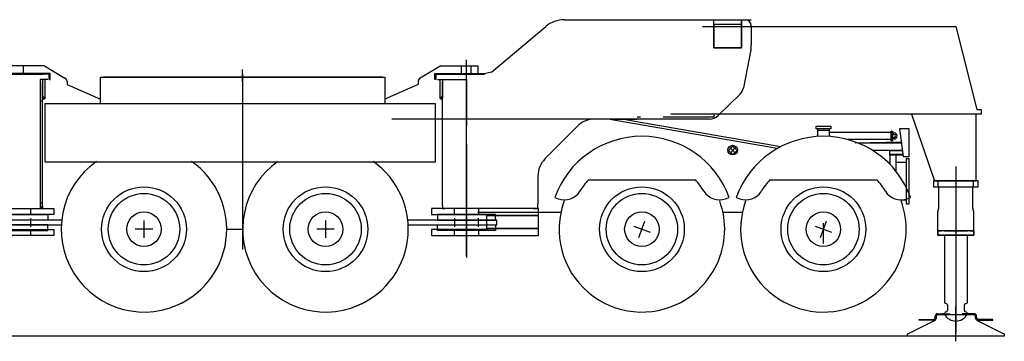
# Model space of a CAD drawing. Extents: x 8778 to 74498, y 1601 to 45347.
# Tile 10 of 52: x 18158 to 26295, y 27299 to 29954. Entities that reach past the tile are written whole.
import ezdxf

# ---------------------------------------------------------------- set-up
doc = ezdxf.new("R2010")
doc.units = 0
doc.header["$LTSCALE"] = 50
doc.header["$MEASUREMENT"] = 0
doc.linetypes.add('CENTER', pattern=[50.5, 30, -9, 2.5, -9])
doc.linetypes.add('HIDDEN', pattern=[12.6, 8.4, -4.2])
doc.layers.get('0').update_dxf_attribs({"linetype": 'CONTINUOUS'})
doc.layers.add('11', color=251, linetype='CONTINUOUS')
doc.layers.add('5', color=94, linetype='CONTINUOUS')

# ---------------------------------------------------------------- blocks, each defined once
blk = doc.blocks.new('*G189')
at = {"layer": '11', "color": 251, "linetype": 'CONTINUOUS'}
for p, q in [((20685, 28296.6), (20685, 28152.6)), ((20757, 28224.6), (20613, 28224.6))]:
    blk.add_line(p, q, dxfattribs=at)
blk = doc.blocks.new('*G190')
at = {"layer": '11', "color": 251, "linetype": 'CONTINUOUS'}
for p, q in [((23232.3, 28249.2), (23367.7, 28200)), ((23275.4, 28157), (23324.6, 28292.3))]:
    blk.add_line(p, q, dxfattribs=at)
blk = doc.blocks.new('*G191')
at = {"layer": '11', "color": 251, "linetype": 'CONTINUOUS'}
for p, q in [((24732.3, 28249.2), (24867.6, 28200)), ((24775.3, 28156.9), (24824.6, 28292.3))]:
    blk.add_line(p, q, dxfattribs=at)
blk = doc.blocks.new('*G192')
at = {"layer": '11', "color": 251, "linetype": 'CONTINUOUS'}
for p, q in [((19185, 28296.6), (19185, 28152.6)), ((19257, 28224.6), (19113, 28224.6))]:
    blk.add_line(p, q, dxfattribs=at)
blk = doc.blocks.new('*G193')
at = {"layer": '11', "color": 251, "linetype": 'CENTER'}
for p, q in [((25895, 27621.4), (25895, 27464)), ((25895, 27621.4), (25895, 27464)), ((25895, 27299.1), (25895, 27583.9))]:
    blk.add_line(p, q, dxfattribs=at)
at = {"layer": '11', "color": 251, "linetype": 'CONTINUOUS'}
for p, q in [((25724, 27491.7), (25724, 27508.1)), ((25730, 27508.1), (25730, 27491.7)), ((25735, 27515.4), (25743, 27520.1)), ((25735, 27504.4), (25735, 27515.4)), ((25735, 27498.2), (25735, 27504.4)), ((25742, 27526.1), (25844, 27526.1)), ((25844, 27520.1), (25742, 27520.1)), ((25743, 27520.1), (26040, 27520.1)), ((25793, 27526.1), (25785, 27526.1)), ((25844, 27526.1), (25844, 27520.1)), ((25946, 27526.1), (25946, 27520.1)), ((26048, 27526.1), (25946, 27526.1)), ((25946, 27520.1), (26048, 27520.1)), ((25997, 27526.1), (26005, 27526.1)), ((26040, 27520.1), (26047, 27520.1)), ((26047, 27520.1), (26055, 27515.4)), ((26055, 27515.4), (26055, 27504.4)), ((26055, 27504.4), (26055, 27498.2)), ((26060, 27508.1), (26060, 27491.7)), ((26066, 27491.7), (26066, 27508.1)), ((25497.8, 27361.4), (25718.4, 27471.3)), ((25590.1, 27473.7), (25590.1, 27479.7)), ((25590.1, 27479.7), (25712, 27479.7)), ((25712, 27473.7), (25590.1, 27473.7)), ((26071.7, 27471.3), (26292.3, 27361.4)), ((26200, 27479.7), (26078, 27479.7)), ((26078, 27473.7), (26200, 27473.7)), ((26200, 27473.7), (26200, 27479.7)), ((25495, 27340.1), (25495, 27357)), ((26295, 27357), (26295, 27340.1)), ((26295, 27340.1), (25495, 27340.1))]:
    blk.add_line(p, q, dxfattribs=at)
for centre, radius, start, end in [((25742, 27508.1), 18, 90, 180), ((25742, 27508.1), 12, 90, 180), ((26048, 27508.1), 18, 0, 90), ((26048, 27508.1), 12, 0, 90), ((25712, 27491.7), 18, -90, 0), ((25712, 27491.7), 12, -90.01459, 0), ((25705, 27498.2), 30, -63.52161, 0), ((26085, 27498.2), 30, 179.99616, -116.47366), ((26078, 27491.7), 18, 180, -90), ((26078, 27491.7), 12, 180, -90), ((25500, 27357), 5, 116.50315, 180), ((26290, 27357), 5, 0.00162, 63.53824)]:
    blk.add_arc(centre, radius, start, end, dxfattribs=at)
blk = doc.blocks.new('*G186')
at = {"layer": '11', "color": 251, "linetype": 'CONTINUOUS'}
for p, q in [((22660, 29954.2), (24204.2, 29954.2)), ((22854.2, 29954.2), (24124.2, 29954.2)), ((23894.2, 29954.2), (24124.2, 29954.2)), ((23894.2, 29722.2), (23894.2, 29954.2)), ((24124.2, 29722.2), (24124.2, 29954.2)), ((24124.2, 29954.2), (24154.2, 29954.2)), ((24124.2, 29954.2), (24124.2, 29722.2)), ((24124.2, 29954.2), (24124.2, 29914.2)), ((22056.3, 29521), (22505.7, 29898.1)), ((23801.2, 29899.1), (25895, 29899.1)), ((23894.2, 29914.2), (23894.2, 29722.2)), ((24204.2, 29904.2), (24204.2, 29743.2)), ((25895, 29899.1), (26069.3, 29214.2)), ((23894.2, 29722.2), (24124.2, 29722.2)), ((24124.2, 29722.2), (23894.2, 29722.2)), ((24200.5, 29704.9), (24139.5, 29391.9)), ((18362.1, 29574.6), (18055, 29574.6)), ((18362.1, 29574.6), (18531.4, 29472.5)), ((20000, 29440.6), (20000, 29541.9)), ((21637.9, 29574.6), (21468.6, 29472.5)), ((21637.9, 29574.6), (21945, 29574.6)), ((21945, 29574.6), (21945, 29509.7)), ((18400, 29504.6), (18000, 29504.6)), ((18055, 29504.6), (18347.7, 29504.6)), ((18390.1, 29459.7), (18327.8, 29459.7)), ((18327.8, 29459.7), (18327.8, 28396.7)), ((18347.5, 29459.7), (18347.5, 29304.7)), ((18367.5, 29459.7), (18347.5, 29459.7)), ((18367.5, 29304.7), (18367.5, 29459.7)), ((18400, 29459.7), (18400, 29504.6)), ((18825, 29259.6), (18825, 29479.6)), ((18825, 29479.6), (21175, 29479.6)), ((21150, 29479.6), (18850, 29479.6)), ((19934.7, 29479.6), (20074, 29479.6)), ((21175, 29479.6), (21175, 29259.6)), ((21600, 29459.7), (21600, 29504.6)), ((21600, 29504.6), (22000, 29504.6)), ((21609.9, 29459.7), (21672.2, 29459.7)), ((21632.5, 29304.7), (21632.5, 29459.7)), ((21632.5, 29459.7), (21652.5, 29459.7)), ((21945, 29504.6), (21652.3, 29504.6)), ((21652.5, 29459.7), (21652.5, 29304.7)), ((21672.2, 29459.7), (21818.6, 29459.7)), ((21818.6, 29459.7), (21850, 29459.7)), ((21850, 29459.7), (21850, 29078.1)), ((21850, 29078.1), (21850, 29459.7)), ((22000, 29504.6), (22000, 29509.7)), ((22000, 29509.7), (22007.5, 29509.7)), ((22056.3, 29521), (22007.5, 29509.7)), ((18347.5, 28416.4), (18347.5, 29440)), ((18549.6, 29445), (18549.6, 29420.1)), ((18549.6, 29420.1), (18825, 29297.7)), ((21450.4, 29420.1), (21175, 29297.7)), ((21450.4, 29445), (21450.4, 29420.1)), ((21652.5, 28416.4), (21652.5, 29440)), ((18347.5, 29293.8), (18347.5, 29324.7)), ((18347.5, 29324.7), (18367.5, 29304.7)), ((18367.5, 29304.7), (18347.5, 29293.8)), ((18347.5, 29304.7), (18367.5, 29304.7)), ((21652.5, 29324.7), (21632.5, 29304.7)), ((21632.5, 29304.7), (21652.5, 29293.8)), ((21652.5, 29304.7), (21632.5, 29304.7)), ((21652.5, 29293.8), (21652.5, 29324.7)), ((24111, 29339.4), (23929, 29162.5)), ((18364.6, 29259.6), (18364.6, 28781.8)), ((21593, 29259.6), (18364.6, 29259.6)), ((21175, 29259.6), (18825, 29259.6)), ((21593, 28781.8), (21593, 29259.6)), ((26069.3, 29214.2), (26105, 29214.2)), ((26105, 29214.2), (26105, 29174.2)), ((23259.6, 29134.2), (21233.9, 29134.2)), ((23074.2, 29134.2), (23259.6, 29134.2)), ((23859.3, 29134.2), (23259.6, 29134.2)), ((26063, 29174.2), (23538.1, 29174.3)), ((25526.9, 29173.2), (25716.8, 28624.2)), ((26105, 29174.2), (25685, 29174.2)), ((26063.1, 29174.2), (26051, 29174.2)), ((26063, 28624.2), (26063.1, 29174.2)), ((26063, 28624.2), (26063, 29174.2)), ((22768, 29075.4), (22498.7, 28805.1)), ((24419, 28890.3), (23033.7, 29129.1)), ((23287.5, 29105.7), (23151.4, 29129.1)), ((23351.7, 29094.6), (23287.5, 29105.7)), ((24447.3, 28905.7), (23351.7, 29094.6)), ((24740, 29054.6), (24740, 29074.6)), ((24740, 29074.6), (24860, 29074.6)), ((24750, 29054.6), (24740, 29054.6)), ((24860, 29054.6), (24750, 29054.6)), ((24850, 29054.6), (24750, 29054.6)), ((24750, 29054.6), (24750, 28989.9)), ((24850, 28989.9), (24850, 29054.6)), ((24860, 29074.6), (24860, 29054.6)), ((25510, 29054.6), (25430, 29054.6)), ((25430, 29054.6), (25460, 28824.6)), ((25510, 28824.6), (25510, 29054.6)), ((24750, 29041.6), (24850, 29041.6)), ((24850, 29024.6), (25360, 29024.6)), ((25360, 29024.6), (25360, 29034.6)), ((25360, 29034.6), (25370, 29034.6)), ((25360, 29024.6), (25360, 28964.6)), ((25360, 28954.6), (25360, 29024.6)), ((25370, 29034.6), (25370, 28954.6)), ((25370, 29019.6), (25385, 29019.6)), ((25385, 29006.6), (25370, 29006.6)), ((25370, 28969.6), (25370, 28982.6)), ((25370, 28982.6), (25385, 28982.6)), ((25385, 28969.6), (25370, 28969.6)), ((21850, 28929.1), (21850, 28396.7)), ((21850, 28396.7), (21850, 28929.1)), ((25360, 28964.6), (25001.4, 28964.6)), ((25063.2, 28938.7), (25444.4, 28944.6)), ((25444.4, 28934.6), (25090, 28934.6)), ((25370, 28954.6), (25360, 28954.6)), ((25444.4, 28944.6), (25444.4, 28934.6)), ((25453.5, 28874.6), (25207, 28874.6)), ((25350, 28836.7), (25350, 28874.6)), ((25350, 28874.6), (25453.5, 28874.6)), ((25350, 28843.3), (25457.6, 28843.3)), ((25350, 28836.7), (25350, 28759.1)), ((25458.4, 28836.7), (25350, 28836.7)), ((25400, 28702.3), (25400, 28836.7)), ((25460, 28824.6), (25510, 28824.6)), ((18364.6, 28781.8), (21593, 28781.8)), ((25350, 28774.6), (25334.5, 28774.6)), ((25485, 28774.6), (25400, 28774.6)), ((25510, 28804.6), (25485, 28804.6)), ((25485, 28804.6), (25485, 28434.6)), ((25510, 28434.6), (25510, 28804.6)), ((22440.4, 28663.9), (22440.4, 28432.9)), ((22857.5, 28631.4), (23742.5, 28631.4)), ((24357.4, 28631.4), (25242.5, 28631.4)), ((26080, 28624.2), (25710, 28624.2)), ((25710, 28624.2), (25710, 28574.2)), ((25710, 28574.2), (26080, 28574.2)), ((25716.8, 28624.2), (25729.5, 28624.2)), ((25729.5, 28624.2), (26063, 28624.2)), ((25749, 28574.2), (25749, 28624.2)), ((25749, 28574.2), (25749, 28624.2)), ((25749, 28624.2), (25755, 28624.2)), ((25755, 28574.2), (25749, 28574.2)), ((25755, 28572.2), (25755, 28574.2)), ((25755, 28398.7), (25755, 28572.2)), ((26041, 28624.2), (26035, 28624.2)), ((26035, 28398.7), (26035, 28574.2)), ((26035, 28574.2), (26041, 28574.2)), ((26041, 28574.2), (26041, 28624.2)), ((26041, 28574.2), (26041, 28624.2)), ((26051, 28624.2), (26063, 28624.2)), ((26080, 28574.2), (26080, 28624.2)), ((22579.3, 28486.9), (22608.4, 28476.3)), ((23991.5, 28476.3), (24020.7, 28486.9)), ((24079.3, 28486.9), (24108.4, 28476.3)), ((25491.5, 28476.3), (25520.7, 28486.9)), ((18327.8, 28396.7), (18347.5, 28416.4)), ((18327.8, 28396.7), (18347.5, 28416.4)), ((18347.5, 28416.4), (18347.5, 28396.7)), ((21652.5, 28416.4), (21652.5, 28396.7)), ((22440.4, 28396.7), (22440.4, 28432.9)), ((25485, 28464.6), (25441.2, 28464.6)), ((25485, 28434.6), (25510, 28434.6)), ((17555, 28396.7), (18440, 28396.7)), ((17910, 28344.6), (18390, 28344.6)), ((18440, 28346.7), (17985, 28346.7)), ((18150, 28396.7), (18327.8, 28396.7)), ((18347.5, 28396.7), (18327.8, 28396.7)), ((18390, 28344.6), (18390, 28299.6)), ((18440, 28396.7), (18440, 28346.7)), ((22445, 28396.7), (21560, 28396.7)), ((21560, 28396.7), (21560, 28346.7)), ((21560, 28346.7), (22015, 28346.7)), ((21610, 28344.6), (21610, 28299.6)), ((22090, 28344.6), (21610, 28344.6)), ((21652.5, 28396.7), (21672.2, 28396.7)), ((21850, 28396.7), (21672.2, 28396.7)), ((22400.3, 28396.7), (21850, 28396.7)), ((22630.4, 28363.3), (21945, 28363.3)), ((22015, 28346.7), (22015, 28336.7)), ((22445, 28336.7), (22015, 28336.7)), ((22015, 28336.7), (22015, 28231.7)), ((22015, 28336.7), (22445, 28336.7)), ((22090, 28299.6), (22090, 28344.6)), ((22400.3, 28396.7), (22440.4, 28396.7)), ((22445, 28336.7), (22445, 28396.7)), ((22445, 28241.7), (22445, 28336.7)), ((24130.4, 28363.3), (23968.8, 28363.3)), ((25746, 28368.7), (25755, 28398.7)), ((25746, 28211.2), (25746, 28368.7)), ((26044, 28368.7), (26035, 28398.7)), ((26044, 28211.2), (26044, 28368.7)), ((18505.1, 28299.6), (17900, 28299.6)), ((17900, 28259.6), (18501.9, 28259.6)), ((18390, 28299.6), (17910, 28299.6)), ((18390, 28259.6), (17910, 28259.6)), ((18390, 28214.6), (18390, 28259.6)), ((22100, 28299.6), (21364.9, 28299.6)), ((21368.1, 28259.6), (21448.1, 28259.6)), ((21448.1, 28259.6), (22100, 28259.6)), ((21610, 28299.6), (22090, 28299.6)), ((21610, 28214.6), (21610, 28259.6)), ((21610, 28259.6), (22090, 28259.6)), ((22090, 28259.6), (22090, 28214.6)), ((22100, 28259.6), (22100, 28299.6)), ((22445, 28231.7), (22445, 28241.7)), ((18440, 28171.7), (17555, 28171.7)), ((17910, 28214.6), (18390, 28214.6)), ((17985, 28221.7), (18440, 28221.7)), ((18440, 28221.7), (18440, 28171.7)), ((20000, 28221.8), (19869, 28221.8)), ((22015, 28221.7), (21560, 28221.7)), ((21560, 28221.7), (21560, 28171.7)), ((21560, 28171.7), (22445, 28171.7)), ((22090, 28214.6), (21610, 28214.6)), ((22015, 28231.7), (22445, 28231.7)), ((22445, 28231.7), (22015, 28231.7)), ((22015, 28231.7), (22015, 28221.7)), ((22445, 28221.7), (22445, 28231.7)), ((22445, 28171.7), (22445, 28221.7)), ((26044, 28211.2), (25746, 28211.2)), ((25746, 28211.2), (25746, 28176.2)), ((25746, 28176.2), (25746, 28211.2)), ((25746, 28211.2), (25780, 28211.2)), ((25780, 28211.2), (25746, 28211.2)), ((25746, 28176.2), (26044, 28176.2)), ((26044, 28176.2), (25746, 28176.2)), ((25800, 28211.2), (25990, 28211.2)), ((25800, 28176.2), (25800, 27616.2)), ((25990, 27616.2), (25990, 28176.2)), ((26010, 28211.2), (26044, 28211.2)), ((26010, 28211.2), (26044, 28211.2)), ((26044, 28176.2), (26044, 28211.2)), ((26044, 28211.2), (26044, 28176.2)), ((25800, 27616.2), (25818.9, 27608.8)), ((25825, 27599.6), (25825, 27552.9)), ((25965, 27552.9), (25965, 27599.5)), ((25971.3, 27608.8), (25990, 27616.2)), ((25801, 27529.6), (25801, 27520.1)), ((25818.9, 27543.7), (25807.2, 27538.8)), ((25982.9, 27538.8), (25971.2, 27543.7)), ((25989, 27520.1), (25989, 27529.6)), ((25933.1, 27340.1), (8778.2, 27340.1))]:
    blk.add_line(p, q, dxfattribs=at)
at = {"layer": '11', "color": 251, "linetype": 'HIDDEN'}
for p, q in [((24124.2, 29914.2), (23894.2, 29914.2)), ((18190, 29504.6), (18190, 29574.6)), ((21810, 29504.6), (21810, 29574.6)), ((21890, 29504.6), (21890, 29574.6)), ((18327.8, 29284.7), (18347.5, 29284.7)), ((23289.6, 29149.2), (23259.6, 29149.2)), ((23894.6, 29149.2), (23289.6, 29149.2)), ((23894.6, 29174.2), (23894.6, 29149.2)), ((18327.8, 28441.7), (18347.5, 28441.7)), ((18250, 28346.7), (18250, 28396.7)), ((21750, 28346.7), (21750, 28396.7)), ((21950, 28396.7), (21950, 28346.7)), ((18247.5, 28314.6), (18247.5, 28244.6)), ((21752.5, 28314.6), (21752.5, 28244.6)), ((21947.5, 28314.6), (21947.5, 28244.6)), ((18250, 28171.7), (18250, 28221.7)), ((21750, 28171.7), (21750, 28221.7)), ((21950, 28221.7), (21950, 28171.7))]:
    blk.add_line(p, q, dxfattribs=at)
at = {"layer": '11', "color": 251, "linetype": 'CENTER'}
for p, q in [((21850, 28124.2), (21850, 29832.2)), ((21850, 28000.8), (21850, 29608.1)), ((18410, 29509.7), (18000, 29509.7)), ((18400, 29459.7), (18410, 29459.7)), ((18410, 29459.7), (18410, 29509.7)), ((20000, 29510.1), (20000, 28057.1)), ((21590, 29459.7), (21590, 29509.7)), ((21590, 29509.7), (22000, 29509.7)), ((21600, 29459.7), (21590, 29459.7)), ((25895, 28743.2), (25895, 27371.3)), ((21850, 28382.4), (21850, 27991.3)), ((24800, 28105.2), (24800, 28274.9))]:
    blk.add_line(p, q, dxfattribs=at)
at = {"layer": '11', "color": 251, "linetype": 'CONTINUOUS'}
for centre, radius in [((24050, 28877.4), 40), ((19185, 28224.6), 350), ((20685, 28224.6), 350), ((23300, 28224.6), 350), ((24800, 28224.6), 350), ((19185, 28224.6), 295), ((20685, 28224.6), 295), ((23300, 28224.6), 295), ((24800, 28224.6), 295), ((19185, 28224.6), 142.5), ((20685, 28224.6), 142.5), ((23300, 28224.6), 142.5), ((24800, 28224.6), 142.5)]:
    blk.add_circle(centre, radius, dxfattribs=at)
for centre, radius, start, end in [((22660, 29714.2), 240, 90, 129.99928), ((24154.2, 29904.2), 50, 0, 89.9958), ((24004.2, 29743.2), 200, -11.0365, 0.00052), ((18519.6, 29444.9), 30, 0, 66.79922), ((21480.4, 29444.9), 30, 113.17577, 179.98781), ((24041.3, 29411.1), 100, -45.8205, -11.03827), ((22909.7, 28934.2), 200, 90, 135.11075), ((23859.3, 29234.2), 100, -90, -45.81867), ((23300, 28224.6), 767, 20.00023, 160.0007), ((24800, 28224.6), 767, 20.00049, 160.00053), ((25385, 28994.6), 25, -90, 90), ((25385, 28994.6), 12, -90, 90), ((19185, 28224.6), 684, 125.0413, -61.02688), ((19185, 28224.6), 684, -70.56122, 54.95401), ((20685, 28224.6), 684, 125.0413, -61.02693), ((20685, 28224.6), 684, -70.56103, 54.95392), ((22640.4, 28663.9), 200, 135.11142, 179.99884), ((23300, 28224.6), 601, 137.41037, 148.47836), ((23300, 28224.6), 601.1, 31.52165, 42.58914), ((24799.9, 28224.6), 601.1, 137.41058, 148.47836), ((24800, 28224.6), 601.1, 31.52129, 42.58914), ((22659.7, 28617.3), 150, -109.99663, -31.51904), ((23940.2, 28617.3), 150, -148.47958, -69.99817), ((24159.7, 28617.3), 150, -109.99614, -31.51874), ((25440.2, 28617.3), 150, -148.47719, -70.00174), ((23300, 28224.6), 684, 159.99945, -61.02521), ((23300, 28224.6), 684, -70.56018, 19.99655), ((24800, 28224.6), 684, 159.99945, -70.55952), ((24799.9, 28224.6), 684, -70.56018, 19.99628), ((25815, 27599.6), 10, 0, 67.477), ((25975, 27599.5), 9.99, 111.78603, -179.98074), ((25811, 27529.6), 10, 112.6238, 179.99829), ((25895, 27575.2), 109, -149.58441, -30.41403), ((25815, 27552.9), 10, -67.37824, -0.00174), ((25975, 27552.9), 10, 180, -112.63318), ((25979, 27529.6), 10, 0, 67.40355)]:
    blk.add_arc(centre, radius, start, end, dxfattribs=at)
at = {"layer": '5', "color": 94, "linetype": 'CONTINUOUS'}
for p, q in [((24057.8, 28916.6), (24010.7, 28869.5)), ((24021, 28905), (24077.6, 28848.4)), ((24023.7, 28847.2), (24080.2, 28903.6)), ((24089.6, 28871.8), (24044.4, 28917)), ((24053.2, 28837.5), (24010.1, 28880.6)), ((24090, 28878), (24049.3, 28837.4))]:
    blk.add_line(p, q, dxfattribs=at)
at = {"color": 7, "linetype": 'CONTINUOUS'}
for name in ['*G192', '*G189', '*G190', '*G191']:
    blk.add_blockref(name, (0, 0), dxfattribs=at)
at = {"layer": '11', "color": 251, "linetype": 'CONTINUOUS'}
blk.add_blockref('*G193', (0, 0), dxfattribs=at)

msp = doc.modelspace()

# ---------------------------------------------------------------- block references
at = {"layer": '11', "color": 251, "linetype": 'CONTINUOUS'}
msp.add_blockref('*G186', (0, 0), dxfattribs=at)

doc.saveas('drawing.dxf')
